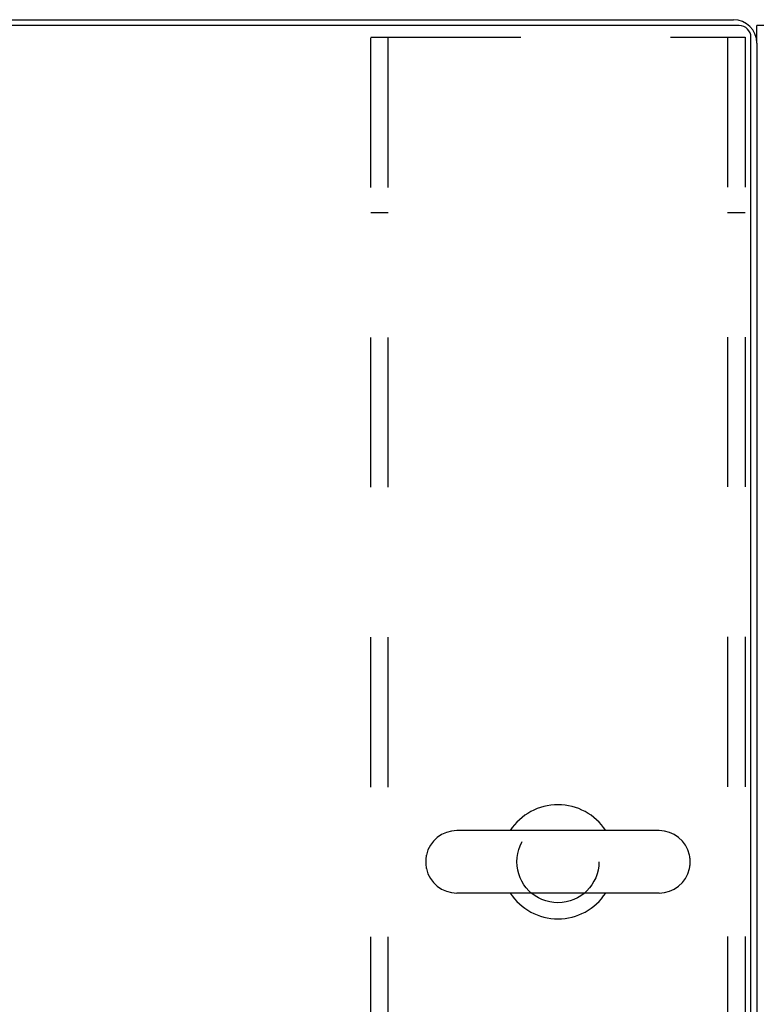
# Model space of a CAD drawing. Header units: inches. Extents: x 0 to 291, y 0 to 188.
# Tile 68 of 113: x 113.59 to 121.5, y 163.72 to 174.25. Entities that reach past the tile are written whole.
import ezdxf

# ---------------------------------------------------------------- set-up
doc = ezdxf.new("R2010")
doc.units = ezdxf.units.IN
doc.header["$LTSCALE"] = 16.018896
doc.header["$MEASUREMENT"] = 0
doc.linetypes.add('HIDDEN', pattern=[0.2, 0.1, -0.1])
doc.layers.get('0').update_dxf_attribs({"linetype": 'CONTINUOUS'})
doc.layers.add('02___PRT_ALL_AXES', color=7, linetype='CONTINUOUS')
doc.layers.add('DEFAULT_2', color=8, linetype='HIDDEN')

msp = doc.modelspace()

# ---------------------------------------------------------------- linework, layer by layer
at = {"color": 7, "linetype": 'Continuous'}
for p, q in [((121.279, 174.185), (43.904, 174.185)), ((104.717, 174.248), (121.217, 174.248)), ((121.542, 174.185), (121.467, 174.185)), ((121.404, 156.248), (121.404, 174.06)), ((121.467, 173.998), (121.467, 156.373)), ((120.422, 165.582), (118.262, 165.582)), ((117.932, 165.286), (117.932, 165.21)), ((120.752, 165.286), (120.752, 165.21)), ((120.422, 164.914), (118.262, 164.914))]:
    msp.add_line(p, q, dxfattribs=at)
at = {"color": 3, "linetype": 'Continuous'}
msp.add_line((121.467, 173.998), (121.467, 174.185), dxfattribs=at)
at = {"color": 7, "linetype": 'Continuous'}
for centre, radius, start, end in [((121.217, 173.998), 0.25, 0, 90), ((121.279, 174.06), 0.125, 0, 90), ((119.342, 165.248), 0.61, 33.2138, 146.7862), ((118.262, 165.248), 0.334, 90, 167.5716), ((120.422, 165.248), 0.334, 12.4284, 90), ((118.089, 165.286), 0.157, 167.5716, 180), ((120.595, 165.286), 0.157, 0, 12.4284), ((118.089, 165.21), 0.157, 180, 192.4284), ((118.262, 165.248), 0.334, 192.4284, 270), ((120.422, 165.248), 0.334, 270, 347.5716), ((120.595, 165.21), 0.157, 347.5716, 360), ((119.342, 165.248), 0.61, 213.2138, 326.7862)]:
    msp.add_arc(centre, radius, start, end, dxfattribs=at)
at = {"layer": '02___PRT_ALL_AXES', "color": 8, "linetype": 'HIDDEN'}
msp.add_circle((119.342, 165.248), 0.438, dxfattribs=at)
at = {"layer": 'DEFAULT_2', "color": 8, "linetype": 'HIDDEN'}
for p, q in [((117.342, 174.06), (121.342, 174.06)), ((117.342, 156.435), (117.342, 174.06)), ((117.529, 156.435), (117.529, 174.06)), ((121.155, 174.06), (121.155, 156.435)), ((121.342, 174.06), (121.342, 156.435)), ((117.529, 172.185), (117.342, 172.185)), ((121.342, 172.185), (121.155, 172.185))]:
    msp.add_line(p, q, dxfattribs=at)

doc.saveas('drawing.dxf')
